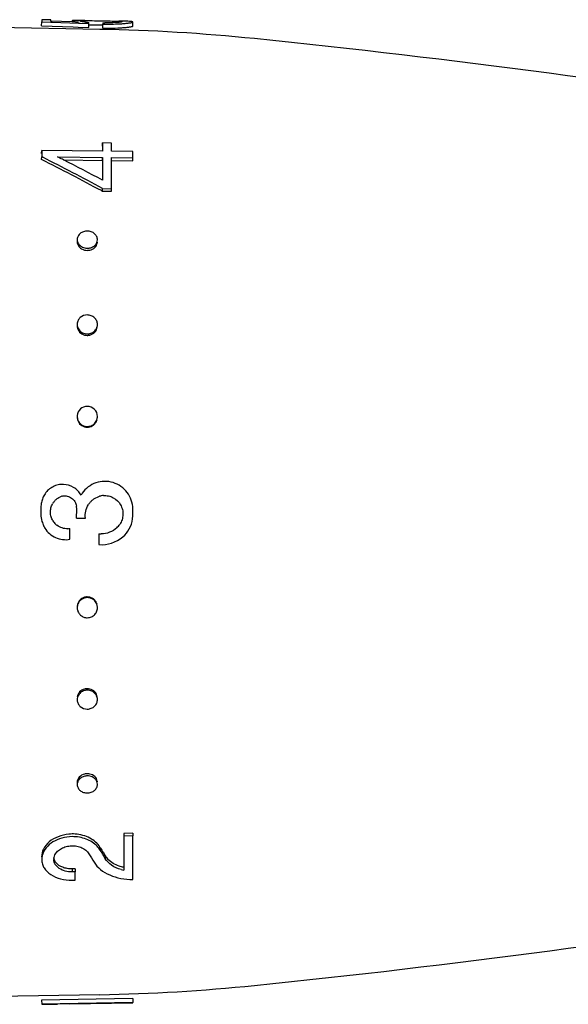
# Model space of a CAD drawing. Header units: millimetres. Extents: x 1279 to 58476, y -6899 to 74987.
# Tile 27 of 250: x 8298 to 8325, y -5953 to -5905. Entities that reach past the tile are written whole.
import ezdxf

# ---------------------------------------------------------------- set-up
doc = ezdxf.new("R2010")
doc.units = ezdxf.units.MM

msp = doc.modelspace()

# ---------------------------------------------------------------- linework, layer by layer
at = {"color": 0, "linetype": 'Continuous'}
for p, q in [((8298.625, -5905.144), (8298.628, -5904.945)), ((8298.628, -5904.84), (8298.628, -5904.945)), ((8299.078, -5904.848), (8298.628, -5904.84)), ((8298.628, -5904.945), (8299.077, -5904.96)), ((8299.077, -5904.96), (8299.145, -5904.963)), ((8299.078, -5904.916), (8299.078, -5904.848)), ((8300.138, -5904.95), (8299.078, -5904.916)), ((8299.145, -5904.963), (8300.436, -5905.008)), ((8300.128, -5904.896), (8300.127, -5904.949)), ((8300.441, -5904.959), (8300.138, -5904.95)), ((8300.291, -5904.955), (8300.291, -5904.94)), ((8300.436, -5905.008), (8300.522, -5905.011)), ((8300.522, -5905.011), (8300.952, -5905.027)), ((8300.728, -5904.954), (8300.729, -5904.89)), ((8300.949, -5905.226), (8300.952, -5905.027)), ((8300.952, -5905.027), (8300.952, -5904.974)), ((8301.562, -5904.894), (8301.684, -5904.896)), ((8301.635, -5905.255), (8301.638, -5905.056)), ((8301.638, -5904.993), (8301.638, -5905.056)), ((8302.476, -5904.907), (8302.465, -5904.907)), ((8302.475, -5904.967), (8302.476, -5904.921)), ((8302.491, -5904.908), (8302.476, -5904.907)), ((8303.124, -5905.154), (8303.128, -5904.954)), ((8301.493, -5905.318), (8291.624, -5905.145)), ((8298.625, -5905.144), (8300.174, -5905.198)), ((8300.174, -5905.198), (8300.432, -5905.207)), ((8300.432, -5905.207), (8300.949, -5905.226)), ((8300.95, -5905.087), (8300.982, -5905.087)), ((8301.561, -5905.094), (8301.636, -5905.095)), ((8298.625, -5911.432), (8298.628, -5911.285)), ((8298.628, -5911.285), (8298.628, -5911.597)), ((8301.628, -5911.324), (8298.628, -5911.285)), ((8301.625, -5911.069), (8301.628, -5910.918)), ((8301.628, -5910.918), (8301.628, -5911.324)), ((8302.078, -5910.924), (8301.628, -5910.918)), ((8302.078, -5911.33), (8302.078, -5910.924)), ((8303.128, -5911.343), (8302.078, -5911.33)), ((8303.128, -5911.654), (8303.128, -5911.343)), ((8298.625, -5911.741), (8298.628, -5911.597)), ((8298.628, -5911.597), (8298.684, -5911.625)), ((8299.414, -5911.607), (8301.628, -5911.635)), ((8299.469, -5911.635), (8299.414, -5911.607)), ((8299.707, -5911.755), (8301.625, -5911.779)), ((8301.625, -5911.779), (8301.628, -5911.635)), ((8301.625, -5911.779), (8301.625, -5912.637)), ((8301.628, -5911.635), (8301.628, -5912.754)), ((8302.074, -5911.785), (8303.124, -5911.798)), ((8302.078, -5913.173), (8302.078, -5911.641)), ((8302.078, -5911.641), (8303.128, -5911.654)), ((8303.124, -5911.798), (8303.128, -5911.654)), ((8301.572, -5913.271), (8301.625, -5913.299)), ((8301.625, -5913.299), (8301.628, -5913.168)), ((8301.625, -5913.299), (8302.074, -5913.304)), ((8301.628, -5913.168), (8302.078, -5913.173)), ((8302.074, -5913.304), (8302.078, -5913.173)), ((8300.338, -5929.422), (8300.788, -5929.422)), ((8300.018, -5930.463), (8300.018, -5929.928)), ((8301.448, -5930.191), (8301.448, -5930.725)), ((8303.124, -5944.96), (8302.674, -5944.965)), ((8302.674, -5944.965), (8302.678, -5945.097)), ((8303.128, -5945.091), (8302.678, -5945.097)), ((8302.678, -5945.097), (8302.678, -5946.785)), ((8303.124, -5944.96), (8303.128, -5945.091)), ((8303.128, -5947.234), (8303.128, -5945.091)), ((8301.502, -5945.649), (8301.506, -5945.787)), ((8301.531, -5945.696), (8301.502, -5945.649)), ((8301.648, -5946.025), (8301.619, -5945.977)), ((8301.757, -5946.072), (8301.761, -5946.213)), ((8300.275, -5946.717), (8300.125, -5946.719)), ((8300.125, -5946.719), (8300.128, -5946.865)), ((8300.275, -5946.717), (8300.278, -5946.863)), ((8300.278, -5946.863), (8300.128, -5946.865)), ((8300.128, -5947.273), (8300.278, -5947.271)), ((8300.278, -5947.271), (8300.278, -5946.863)), ((8301.493, -5952.921), (8291.624, -5953.093)), ((8303.124, -5953.105), (8298.625, -5953.184)), ((8303.124, -5953.105), (8303.128, -5953.305)), ((8298.625, -5953.184), (8298.628, -5953.383)), ((8298.625, -5953.194), (8298.628, -5953.394)), ((8303.128, -5953.305), (8298.628, -5953.383)), ((8298.628, -5953.383), (8298.628, -5953.394)), ((8299.978, -5953.375), (8299.415, -5953.385)), ((8299.978, -5953.371), (8303.128, -5953.317)), ((8299.978, -5953.375), (8299.978, -5953.371)), ((8303.128, -5953.317), (8303.128, -5953.305))]:
    msp.add_line(p, q, dxfattribs=at)
for centre, radius, start, end in [((8300.404, -5918.1), 13.227, 89.4411, 89.8689), ((8300.304, -5927.896), 23.023, 89.1611, 89.4301), ((8300.019, -5946.997), 42.126, 88.9967, 89.1537), ((8300.879, -5910.168), 5.28, 90.802, 91.6255), ((8301.315, -5899.608), 5.379, 264.4209, 265.2299), ((8301.401, -5898.566), 6.424, 265.2378, 265.9935), ((8301.812, -5894.965), 10.03, 269.0062, 269.6233), ((8301.855, -5892.514), 12.544, 269.0086, 269.7243), ((8301.937, -5895.224), 9.833, 272.604, 273.3682), ((8302.275, -5907.472), 2.559, 85.7717, 86.5413), ((8302.332, -5906.703), 1.789, 85.3674, 85.7466), ((8301.86, -5940.642), 35.74, 88.7845, 88.9876), ((8302.009, -5896.478), 8.577, 273.3742, 274.1744), ((8299.922, -5995.304), 90, 84.13647, 89), ((8301.935, -5895.356), 9.899, 272.5844, 273.3433), ((8302.009, -5896.627), 8.626, 273.3493, 274.1441), ((8258.036, -6403.159), 500, 80.7849, 84.13647), ((8251.604, -6005.936), 105.279, 61.6647, 63.47201), ((8251.339, -6005.559), 105.191, 61.44046, 63.25103), ((8254.707, -6000.535), 99.533, 63.12099, 63.27442), ((8251.795, -6006.222), 105.923, 61.93543, 63.10673), ((8300.705, -5915.79), 0.33, 178.1966, 179.9988), ((8300.881, -5915.632), 0.582, 256.3839, 269.3877), ((8300.884, -5915.53), 0.577, 256.3453, 269.3858), ((8300.88, -5915.642), 0.572, 269.4844, 276.215), ((8300.883, -5915.54), 0.567, 269.4846, 276.231), ((8300.879, -5915.632), 0.583, 276.2044, 282.5615), ((8300.882, -5915.529), 0.578, 276.2208, 282.5995), ((8301.035, -5915.799), 0.34, 350.7701, 358.1614), ((8300.792, -5919.939), 0.417, 180.044, 188.3148), ((8300.963, -5919.87), 0.415, 357.3732, 359.9964), ((8300.878, -5919.889), 0.519, 269.6646, 277.0861), ((8300.881, -5919.82), 0.515, 269.6648, 277.1036), ((8300.876, -5919.874), 0.533, 277.0798, 284.0515), ((8300.879, -5919.806), 0.529, 277.098, 284.093), ((8300.907, -5924.404), 0.471, 354.8154, 359.9851), ((8300.876, -5924.442), 0.492, 269.8571, 277.6864), ((8300.879, -5924.411), 0.488, 269.8574, 277.7049), ((8300.874, -5924.425), 0.509, 277.6834, 285.011), ((8300.877, -5924.394), 0.505, 277.7025, 285.0544), ((8299.684, -5928.818), 1.073, 152.1571, 158.3337), ((8299.689, -5928.82), 1.078, 145.9704, 152.1594), ((8299.767, -5928.89), 0.569, 108.7448, 116.1595), ((8299.769, -5928.897), 0.576, 101.6028, 108.7468), ((8301.742, -5929.231), 0.927, 100.7837, 106.9207), ((8301.732, -5929.182), 0.878, 93.8951, 100.7379), ((8300.579, -5929.058), 1.999, 164.808, 168.1654), ((8299.667, -5928.811), 1.054, 158.3318, 164.7886), ((8299.885, -5929.121), 0.828, 140.8707, 150.3087), ((8299.892, -5929.126), 0.836, 130.1716, 140.8695), ((8298.042, -5929.119), 2.316, 352.4805, 7.1832), ((8301.751, -5929.273), 0.97, 138.9557, 147.5387), ((8301.745, -5929.269), 0.963, 129.9881, 138.9243), ((8300.466, -5929.119), 2.661, 352.617, 5.7964), ((8299.787, -5929.282), 1.181, 194.6023, 200.5271), ((8299.833, -5929.264), 1.23, 200.5407, 209.4474), ((8299.896, -5929.111), 0.841, 211.8891, 219.0761), ((8299.889, -5929.118), 0.831, 219.0533, 232.0289), ((8301.567, -5929.076), 1.119, 312.7756, 319.0143), ((8301.737, -5929.225), 0.893, 319.047, 325.886), ((8299.847, -5929.257), 1.247, 209.4292, 211.6367), ((8299.876, -5929.156), 0.785, 273.2244, 280.4384), ((8301.566, -5929.093), 1.104, 263.8642, 270.1259), ((8301.566, -5929.085), 1.644, 265.8993, 310.2058), ((8300.879, -5933.815), 0.51, 98.0269, 105.3394), ((8300.882, -5933.846), 0.507, 98.0461, 105.3827), ((8300.876, -5933.797), 0.493, 90.2068, 98.0303), ((8300.88, -5933.828), 0.489, 90.2071, 98.0487), ((8300.859, -5933.837), 0.481, 185.0847, 187.79), ((8300.88, -5938.368), 0.537, 97.7954, 104.7367), ((8300.884, -5938.436), 0.533, 97.8136, 104.7779), ((8300.878, -5938.351), 0.52, 90.3923, 97.8022), ((8300.882, -5938.419), 0.516, 90.3925, 97.8198), ((8300.705, -5942.449), 0.33, 180.0012, 181.8034), ((8300.882, -5942.612), 0.588, 97.2668, 103.5858), ((8300.885, -5942.715), 0.584, 97.2832, 103.6235), ((8300.88, -5942.598), 0.574, 90.5617, 97.2781), ((8300.884, -5942.7), 0.569, 90.5618, 97.294), ((8300.88, -5942.587), 0.563, 89.5723, 90.5364), ((8300.883, -5942.705), 0.574, 77.3795, 90.4724), ((8300.879, -5942.603), 0.579, 77.4233, 89.5238), ((8301.035, -5942.439), 0.34, 1.8386, 9.2299), ((8300.148, -5946.975), 1.981, 90.6662, 95.2549), ((8300.147, -5946.943), 1.949, 86.3178, 90.6522), ((8300.543, -5946.374), 1.129, 37.3043, 43.3274), ((8300.638, -5946.301), 1.009, 30.6653, 37.3109), ((8341.901, -5921.9), 46.929, 210.5968, 210.8677), ((8341.052, -5922.068), 46.046, 210.8741, 211.1479), ((8299.687, -5946.243), 0.458, 173.0331, 181.3955), ((8339.432, -5923.004), 44.808, 210.827, 211.4577), ((8339.7, -5922.885), 44.466, 211.1479, 211.4291), ((8340.178, -5922.931), 44.921, 210.9365, 211.2166), ((8302.548, -5945.587), 0.927, 211.491, 218.2851), ((8302.627, -5945.525), 1.027, 218.2854, 224.5012), ((8303.063, -5944.915), 1.908, 254.2381, 258.3711), ((8258.036, -5455.08), 500, 275.86353, 279.22391), ((8299.922, -5862.934), 90, 271, 275.86353)]:
    msp.add_arc(centre, radius, start, end, dxfattribs=at)
for points, knots in [([(8300.178, -5904.882), (8300.166, -5904.883), (8300.149, -5904.885), (8300.133, -5904.89), (8300.128, -5904.894), (8300.128, -5904.896)], [0, 0, 0, 0, 0.708486, 0.898996, 1, 1, 1, 1]), ([(8300.128, -5904.896), (8300.128, -5904.901), (8300.147, -5904.909), (8300.175, -5904.918), (8300.228, -5904.929), (8300.268, -5904.936), (8300.291, -5904.94)], [0, 0, 0, 0, 0.080473, 0.272652, 0.58028, 1, 1, 1, 1]), ([(8300.278, -5904.875), (8300.267, -5904.875), (8300.234, -5904.877), (8300.201, -5904.879), (8300.178, -5904.882)], [0, 0, 0, 0, 0.312325, 1, 1, 1, 1]), ([(8300.434, -5904.873), (8300.419, -5904.873), (8300.367, -5904.873), (8300.315, -5904.874), (8300.278, -5904.875)], [0, 0, 0, 0, 0.28218, 1, 1, 1, 1]), ([(8300.291, -5904.94), (8300.302, -5904.941), (8300.352, -5904.949), (8300.402, -5904.955), (8300.441, -5904.959)], [0, 0, 0, 0, 0.219199, 1, 1, 1, 1]), ([(8300.526, -5904.912), (8300.526, -5904.909), (8300.536, -5904.904), (8300.544, -5904.903), (8300.55, -5904.902)], [0, 0, 0, 0, 0.306489, 1, 1, 1, 1]), ([(8300.792, -5904.961), (8300.754, -5904.957), (8300.689, -5904.95), (8300.613, -5904.939), (8300.568, -5904.93), (8300.546, -5904.924), (8300.533, -5904.919), (8300.526, -5904.914), (8300.526, -5904.912)], [0, 0, 0, 0, 0.416564, 0.727805, 0.840468, 0.923103, 0.975235, 1, 1, 1, 1]), ([(8300.55, -5904.902), (8300.554, -5904.901), (8300.577, -5904.898), (8300.6, -5904.896), (8300.618, -5904.895)], [0, 0, 0, 0, 0.191517, 1, 1, 1, 1]), ([(8300.618, -5904.895), (8300.626, -5904.894), (8300.663, -5904.892), (8300.7, -5904.891), (8300.729, -5904.89)], [0, 0, 0, 0, 0.216654, 1, 1, 1, 1]), ([(8300.805, -5904.889), (8300.819, -5904.888), (8300.878, -5904.888), (8300.938, -5904.888), (8300.984, -5904.888)], [0, 0, 0, 0, 0.229978, 1, 1, 1, 1]), ([(8300.984, -5904.888), (8301.028, -5904.888), (8301.221, -5904.888), (8301.413, -5904.891), (8301.562, -5904.894)], [0, 0, 0, 0, 0.228486, 1, 1, 1, 1]), ([(8301.684, -5904.896), (8301.824, -5904.898), (8302.072, -5904.904), (8302.321, -5904.911), (8302.43, -5904.918)], [0, 0, 0, 0, 0.5608, 1, 1, 1, 1]), ([(8302.387, -5904.976), (8302.343, -5904.979), (8302.13, -5904.993), (8301.916, -5904.996), (8301.746, -5904.995)], [0, 0, 0, 0, 0.202928, 1, 1, 1, 1]), ([(8301.795, -5905.058), (8301.846, -5905.058), (8302.042, -5905.058), (8302.238, -5905.053), (8302.383, -5905.047)], [0, 0, 0, 0, 0.261385, 1, 1, 1, 1]), ([(8302.586, -5904.942), (8302.585, -5904.943), (8302.58, -5904.947), (8302.564, -5904.953), (8302.526, -5904.961), (8302.464, -5904.969), (8302.415, -5904.973), (8302.387, -5904.976)], [0, 0, 0, 0, 0.026104, 0.078509, 0.271488, 0.580502, 1, 1, 1, 1]), ([(8302.476, -5904.921), (8302.491, -5904.922), (8302.517, -5904.924), (8302.551, -5904.929), (8302.571, -5904.933), (8302.583, -5904.937), (8302.585, -5904.94)], [0, 0, 0, 0, 0.402142, 0.703286, 0.901798, 1, 1, 1, 1]), ([(8302.585, -5904.94), (8302.585, -5904.94), (8302.585, -5904.941), (8302.586, -5904.941), (8302.586, -5904.942)], [0, 0, 0, 0, 0.519614, 1, 1, 1, 1]), ([(8303.048, -5904.929), (8302.992, -5904.922), (8302.848, -5904.916), (8302.705, -5904.912), (8302.618, -5904.91)], [0, 0, 0, 0, 0.393124, 1, 1, 1, 1]), ([(8302.634, -5905.032), (8302.703, -5905.027), (8302.802, -5905.018), (8302.923, -5905.004), (8302.994, -5904.994), (8303.049, -5904.984), (8303.091, -5904.974), (8303.114, -5904.967), (8303.128, -5904.958), (8303.128, -5904.954)], [0, 0, 0, 0, 0.415889, 0.585993, 0.728367, 0.841268, 0.923827, 0.975949, 1, 1, 1, 1]), ([(8303.108, -5904.941), (8303.104, -5904.94), (8303.084, -5904.934), (8303.064, -5904.931), (8303.048, -5904.929)], [0, 0, 0, 0, 0.194984, 1, 1, 1, 1]), ([(8303.128, -5904.954), (8303.128, -5904.951), (8303.121, -5904.945), (8303.113, -5904.942), (8303.108, -5904.941)], [0, 0, 0, 0, 0.34526, 1, 1, 1, 1]), ([(8300.982, -5905.087), (8301.026, -5905.088), (8301.219, -5905.088), (8301.412, -5905.091), (8301.561, -5905.094)], [0, 0, 0, 0, 0.228577, 1, 1, 1, 1]), ([(8301.635, -5905.255), (8301.7, -5905.256), (8301.949, -5905.258), (8302.198, -5905.254), (8302.382, -5905.245)], [0, 0, 0, 0, 0.261104, 1, 1, 1, 1]), ([(8302.632, -5905.231), (8302.701, -5905.226), (8302.799, -5905.217), (8302.92, -5905.203), (8302.991, -5905.193), (8303.046, -5905.184), (8303.088, -5905.174), (8303.111, -5905.166), (8303.124, -5905.158), (8303.124, -5905.154)], [0, 0, 0, 0, 0.416026, 0.586157, 0.728535, 0.841423, 0.923955, 0.976034, 1, 1, 1, 1]), ([(8300.878, -5915.266), (8300.815, -5915.266), (8300.689, -5915.285), (8300.525, -5915.369), (8300.411, -5915.503), (8300.38, -5915.614), (8300.378, -5915.668)], [0, 0, 0, 0, 0.270385, 0.528616, 0.769944, 1, 1, 1, 1]), ([(8301.378, -5915.699), (8301.38, -5915.643), (8301.353, -5915.527), (8301.241, -5915.383), (8301.073, -5915.29), (8300.944, -5915.267), (8300.878, -5915.266)], [0, 0, 0, 0, 0.229393, 0.470966, 0.729703, 1, 1, 1, 1]), ([(8300.378, -5915.668), (8300.377, -5915.716), (8300.395, -5915.815), (8300.449, -5915.9), (8300.482, -5915.937)], [0, 0, 0, 0, 0.488775, 1, 1, 1, 1]), ([(8301.274, -5915.945), (8301.305, -5915.911), (8301.355, -5915.834), (8301.376, -5915.743), (8301.378, -5915.699)], [0, 0, 0, 0, 0.509651, 1, 1, 1, 1]), ([(8300.375, -5915.79), (8300.375, -5915.882), (8300.46, -5916.078), (8300.644, -5916.174), (8300.744, -5916.198)], [0, 0, 0, 0, 0.47302, 1, 1, 1, 1]), ([(8300.482, -5915.937), (8300.499, -5915.956), (8300.574, -5916.027), (8300.672, -5916.072), (8300.748, -5916.091)], [0, 0, 0, 0, 0.24218, 1, 1, 1, 1]), ([(8301.005, -5916.2), (8301.095, -5916.18), (8301.263, -5916.101), (8301.357, -5915.936), (8301.37, -5915.853)], [0, 0, 0, 0, 0.524629, 1, 1, 1, 1]), ([(8301.008, -5916.093), (8301.034, -5916.087), (8301.132, -5916.058), (8301.223, -5916.001), (8301.274, -5915.945)], [0, 0, 0, 0, 0.260211, 1, 1, 1, 1]), ([(8300.878, -5919.402), (8300.755, -5919.401), (8300.562, -5919.468), (8300.413, -5919.666), (8300.381, -5919.785), (8300.379, -5919.844)], [0, 0, 0, 0, 0.507384, 0.755665, 1, 1, 1, 1]), ([(8301.378, -5919.87), (8301.378, -5919.809), (8301.35, -5919.685), (8301.239, -5919.529), (8301.072, -5919.427), (8300.943, -5919.402), (8300.878, -5919.402)], [0, 0, 0, 0, 0.241806, 0.488407, 0.741812, 1, 1, 1, 1]), ([(8300.379, -5919.844), (8300.376, -5919.895), (8300.386, -5919.963), (8300.41, -5920.027), (8300.417, -5920.042)], [0, 0, 0, 0, 0.747031, 1, 1, 1, 1]), ([(8300.379, -5919.999), (8300.392, -5920.09), (8300.48, -5920.269), (8300.652, -5920.366), (8300.744, -5920.39)], [0, 0, 0, 0, 0.489899, 1, 1, 1, 1]), ([(8300.417, -5920.042), (8300.446, -5920.109), (8300.539, -5920.231), (8300.676, -5920.299), (8300.748, -5920.318)], [0, 0, 0, 0, 0.492845, 1, 1, 1, 1]), ([(8301.005, -5920.392), (8301.097, -5920.369), (8301.27, -5920.274), (8301.357, -5920.096), (8301.37, -5920.006)], [0, 0, 0, 0, 0.510101, 1, 1, 1, 1]), ([(8301.008, -5920.319), (8301.07, -5920.304), (8301.189, -5920.251), (8301.278, -5920.156), (8301.311, -5920.103)], [0, 0, 0, 0, 0.506643, 1, 1, 1, 1]), ([(8301.311, -5920.103), (8301.321, -5920.087), (8301.356, -5920.02), (8301.375, -5919.945), (8301.378, -5919.889)], [0, 0, 0, 0, 0.253103, 1, 1, 1, 1]), ([(8300.878, -5923.908), (8300.757, -5923.908), (8300.507, -5923.999), (8300.391, -5924.24), (8300.38, -5924.359)], [0, 0, 0, 0, 0.501804, 1, 1, 1, 1]), ([(8301.378, -5924.404), (8301.378, -5924.278), (8301.27, -5924.014), (8301.006, -5923.909), (8300.878, -5923.908)], [0, 0, 0, 0, 0.49811, 1, 1, 1, 1]), ([(8300.379, -5924.503), (8300.392, -5924.598), (8300.476, -5924.785), (8300.651, -5924.89), (8300.744, -5924.916)], [0, 0, 0, 0, 0.498032, 1, 1, 1, 1]), ([(8300.396, -5924.53), (8300.419, -5924.612), (8300.508, -5924.77), (8300.665, -5924.858), (8300.748, -5924.881)], [0, 0, 0, 0, 0.49918, 1, 1, 1, 1]), ([(8301.005, -5924.917), (8301.088, -5924.894), (8301.245, -5924.808), (8301.334, -5924.652), (8301.357, -5924.57)], [0, 0, 0, 0, 0.50198, 1, 1, 1, 1]), ([(8301.008, -5924.882), (8301.081, -5924.862), (8301.22, -5924.791), (8301.31, -5924.663), (8301.339, -5924.594)], [0, 0, 0, 0, 0.50114, 1, 1, 1, 1]), ([(8300.568, -5928.281), (8300.48, -5928.129), (8300.224, -5927.866), (8299.786, -5927.737), (8299.434, -5927.769), (8299.183, -5927.859), (8298.962, -5928.009), (8298.845, -5928.144), (8298.795, -5928.217)], [0, 0, 0, 0, 0.249691, 0.498274, 0.623384, 0.748679, 0.874168, 1, 1, 1, 1]), ([(8303.114, -5928.85), (8303.1, -5928.708), (8303.025, -5928.426), (8302.718, -5927.938), (8302.068, -5927.547), (8301.311, -5927.621), (8300.827, -5927.934), (8300.641, -5928.158), (8300.568, -5928.281)], [0, 0, 0, 0, 0.125806, 0.251598, 0.500158, 0.748611, 0.874302, 1, 1, 1, 1]), ([(8299.653, -5928.333), (8299.73, -5928.317), (8299.892, -5928.317), (8300.114, -5928.417), (8300.277, -5928.596), (8300.33, -5928.751), (8300.34, -5928.83)], [0, 0, 0, 0, 0.248903, 0.498305, 0.748695, 1, 1, 1, 1]), ([(8301.672, -5928.306), (8301.756, -5928.301), (8301.926, -5928.313), (8302.243, -5928.429), (8302.497, -5928.678), (8302.62, -5928.995), (8302.646, -5929.25), (8302.6, -5929.502), (8302.524, -5929.656), (8302.477, -5929.726)], [0, 0, 0, 0, 0.124702, 0.249421, 0.497433, 0.62303, 0.748788, 0.874419, 1, 1, 1, 1]), ([(8298.622, -5928.648), (8298.606, -5928.725), (8298.56, -5929.034), (8298.585, -5929.353), (8298.644, -5929.58)], [0, 0, 0, 0, 0.250786, 1, 1, 1, 1]), ([(8299.183, -5929.555), (8299.144, -5929.493), (8299.082, -5929.356), (8299.05, -5929.135), (8299.074, -5928.913), (8299.13, -5928.774), (8299.166, -5928.711)], [0, 0, 0, 0, 0.249892, 0.499949, 0.75024, 1, 1, 1, 1]), ([(8300.788, -5929.422), (8300.772, -5929.307), (8300.781, -5929.07), (8300.87, -5928.85), (8300.932, -5928.752)], [0, 0, 0, 0, 0.500135, 1, 1, 1, 1]), ([(8299.92, -5929.94), (8299.824, -5929.945), (8299.629, -5929.922), (8299.454, -5929.831), (8299.378, -5929.772)], [0, 0, 0, 0, 0.50069, 1, 1, 1, 1]), ([(8302.627, -5930.341), (8302.756, -5930.231), (8302.975, -5929.96), (8303.084, -5929.63), (8303.106, -5929.461)], [0, 0, 0, 0, 0.49938, 1, 1, 1, 1]), ([(8298.786, -5929.911), (8298.848, -5930.012), (8299.004, -5930.198), (8299.309, -5930.395), (8299.658, -5930.491), (8299.901, -5930.485), (8300.018, -5930.463)], [0, 0, 0, 0, 0.249964, 0.499879, 0.749906, 1, 1, 1, 1]), ([(8302.327, -5929.898), (8302.225, -5929.992), (8301.986, -5930.144), (8301.707, -5930.197), (8301.568, -5930.197)], [0, 0, 0, 0, 0.500561, 1, 1, 1, 1]), ([(8300.744, -5933.323), (8300.651, -5933.348), (8300.476, -5933.453), (8300.392, -5933.64), (8300.379, -5933.735)], [0, 0, 0, 0, 0.501968, 1, 1, 1, 1]), ([(8300.748, -5933.357), (8300.665, -5933.38), (8300.508, -5933.469), (8300.419, -5933.626), (8300.396, -5933.709)], [0, 0, 0, 0, 0.50082, 1, 1, 1, 1]), ([(8301.357, -5933.668), (8301.334, -5933.586), (8301.245, -5933.431), (8301.088, -5933.344), (8301.005, -5933.322)], [0, 0, 0, 0, 0.49802, 1, 1, 1, 1]), ([(8301.339, -5933.645), (8301.31, -5933.575), (8301.22, -5933.448), (8301.081, -5933.376), (8301.008, -5933.357)], [0, 0, 0, 0, 0.49886, 1, 1, 1, 1]), ([(8300.383, -5933.902), (8300.391, -5933.96), (8300.428, -5934.075), (8300.541, -5934.217), (8300.699, -5934.308), (8300.819, -5934.33), (8300.878, -5934.33)], [0, 0, 0, 0, 0.249231, 0.498303, 0.748586, 1, 1, 1, 1]), ([(8300.878, -5934.33), (8300.947, -5934.33), (8301.085, -5934.3), (8301.257, -5934.179), (8301.364, -5933.998), (8301.382, -5933.859), (8301.376, -5933.792)], [0, 0, 0, 0, 0.25144, 0.501784, 0.751362, 1, 1, 1, 1]), ([(8300.744, -5937.848), (8300.652, -5937.872), (8300.48, -5937.969), (8300.392, -5938.149), (8300.379, -5938.239)], [0, 0, 0, 0, 0.510101, 1, 1, 1, 1]), ([(8300.748, -5937.921), (8300.676, -5937.94), (8300.539, -5938.007), (8300.446, -5938.13), (8300.417, -5938.196)], [0, 0, 0, 0, 0.507155, 1, 1, 1, 1]), ([(8301.37, -5938.232), (8301.357, -5938.143), (8301.27, -5937.964), (8301.097, -5937.87), (8301.005, -5937.847)], [0, 0, 0, 0, 0.489899, 1, 1, 1, 1]), ([(8301.311, -5938.136), (8301.278, -5938.082), (8301.189, -5937.988), (8301.07, -5937.935), (8301.008, -5937.919)], [0, 0, 0, 0, 0.493357, 1, 1, 1, 1]), ([(8300.417, -5938.196), (8300.41, -5938.212), (8300.386, -5938.275), (8300.376, -5938.344), (8300.379, -5938.394)], [0, 0, 0, 0, 0.252969, 1, 1, 1, 1]), ([(8300.379, -5938.394), (8300.381, -5938.453), (8300.413, -5938.573), (8300.562, -5938.77), (8300.755, -5938.838), (8300.878, -5938.837)], [0, 0, 0, 0, 0.244335, 0.492616, 1, 1, 1, 1]), ([(8300.878, -5938.837), (8300.945, -5938.836), (8301.077, -5938.81), (8301.247, -5938.703), (8301.357, -5938.54), (8301.38, -5938.412), (8301.378, -5938.35)], [0, 0, 0, 0, 0.258416, 0.511779, 0.758272, 1, 1, 1, 1]), ([(8301.378, -5938.35), (8301.375, -5938.294), (8301.356, -5938.218), (8301.321, -5938.152), (8301.311, -5938.136)], [0, 0, 0, 0, 0.746897, 1, 1, 1, 1]), ([(8300.744, -5942.04), (8300.644, -5942.064), (8300.46, -5942.16), (8300.375, -5942.357), (8300.375, -5942.449)], [0, 0, 0, 0, 0.52698, 1, 1, 1, 1]), ([(8300.482, -5942.301), (8300.449, -5942.338), (8300.395, -5942.423), (8300.377, -5942.522), (8300.378, -5942.57)], [0, 0, 0, 0, 0.511225, 1, 1, 1, 1]), ([(8300.748, -5942.148), (8300.722, -5942.154), (8300.624, -5942.185), (8300.533, -5942.244), (8300.482, -5942.301)], [0, 0, 0, 0, 0.259523, 1, 1, 1, 1]), ([(8301.37, -5942.385), (8301.357, -5942.303), (8301.263, -5942.137), (8301.095, -5942.058), (8301.005, -5942.038)], [0, 0, 0, 0, 0.475371, 1, 1, 1, 1]), ([(8301.274, -5942.293), (8301.257, -5942.275), (8301.182, -5942.205), (8301.084, -5942.162), (8301.008, -5942.145)], [0, 0, 0, 0, 0.241743, 1, 1, 1, 1]), ([(8301.378, -5942.539), (8301.376, -5942.495), (8301.355, -5942.405), (8301.305, -5942.327), (8301.274, -5942.293)], [0, 0, 0, 0, 0.490349, 1, 1, 1, 1]), ([(8300.378, -5942.57), (8300.38, -5942.624), (8300.411, -5942.735), (8300.525, -5942.869), (8300.689, -5942.953), (8300.815, -5942.973), (8300.878, -5942.972)], [0, 0, 0, 0, 0.230056, 0.471384, 0.729615, 1, 1, 1, 1]), ([(8300.878, -5942.972), (8300.944, -5942.971), (8301.073, -5942.948), (8301.241, -5942.855), (8301.353, -5942.712), (8301.38, -5942.595), (8301.378, -5942.539)], [0, 0, 0, 0, 0.270297, 0.529034, 0.770607, 1, 1, 1, 1]), ([(8299.966, -5945.002), (8299.786, -5945.019), (8299.439, -5945.099), (8298.998, -5945.351), (8298.696, -5945.705), (8298.622, -5945.994), (8298.625, -5946.129)], [0, 0, 0, 0, 0.285569, 0.551478, 0.78834, 1, 1, 1, 1]), ([(8300.128, -5945.126), (8299.96, -5945.128), (8299.629, -5945.174), (8299.185, -5945.362), (8298.841, -5945.648), (8298.699, -5945.898), (8298.662, -5946.025)], [0, 0, 0, 0, 0.276815, 0.541296, 0.783329, 1, 1, 1, 1]), ([(8301.364, -5945.599), (8301.217, -5945.443), (8300.923, -5945.262), (8300.487, -5945.144), (8300.248, -5945.125), (8300.128, -5945.126)], [0, 0, 0, 0, 0.473959, 0.733478, 1, 1, 1, 1]), ([(8301.502, -5945.649), (8301.389, -5945.458), (8301.106, -5945.22), (8300.658, -5945.049), (8300.403, -5945.006), (8300.272, -5944.998)], [0, 0, 0, 0, 0.464053, 0.726092, 1, 1, 1, 1]), ([(8299.282, -5946.023), (8299.313, -5945.959), (8299.406, -5945.836), (8299.6, -5945.698), (8299.839, -5945.605), (8300.101, -5945.567), (8300.366, -5945.588), (8300.677, -5945.683), (8300.878, -5945.837), (8300.955, -5945.966)], [0, 0, 0, 0, 0.110355, 0.232071, 0.363298, 0.500079, 0.636986, 0.768855, 1, 1, 1, 1]), ([(8298.662, -5946.025), (8298.656, -5946.045), (8298.635, -5946.125), (8298.627, -5946.208), (8298.629, -5946.27)], [0, 0, 0, 0, 0.254201, 1, 1, 1, 1]), ([(8298.629, -5946.27), (8298.63, -5946.339), (8298.653, -5946.48), (8298.778, -5946.75), (8299.08, -5947.034), (8299.569, -5947.234), (8299.938, -5947.275), (8300.128, -5947.273)], [0, 0, 0, 0, 0.104904, 0.212347, 0.445391, 0.711352, 1, 1, 1, 1]), ([(8300.128, -5946.865), (8300.014, -5946.867), (8299.792, -5946.841), (8299.499, -5946.717), (8299.287, -5946.516), (8299.231, -5946.338), (8299.229, -5946.255)], [0, 0, 0, 0, 0.288289, 0.554647, 0.788959, 1, 1, 1, 1]), ([(8299.232, -5946.188), (8299.233, -5946.174), (8299.243, -5946.117), (8299.263, -5946.062), (8299.282, -5946.023)], [0, 0, 0, 0, 0.245195, 1, 1, 1, 1]), ([(8299.332, -5946.402), (8299.32, -5946.386), (8299.274, -5946.321), (8299.244, -5946.245), (8299.233, -5946.187)], [0, 0, 0, 0, 0.259352, 1, 1, 1, 1]), ([(8302.544, -5946.752), (8302.38, -5946.705), (8302.078, -5946.576), (8301.839, -5946.342), (8301.761, -5946.213)], [0, 0, 0, 0, 0.53047, 1, 1, 1, 1]), ([(8302.674, -5946.639), (8302.597, -5946.623), (8302.314, -5946.547), (8302.044, -5946.398), (8301.894, -5946.245)], [0, 0, 0, 0, 0.269283, 1, 1, 1, 1]), ([(8300.125, -5946.719), (8300.045, -5946.72), (8299.887, -5946.707), (8299.605, -5946.631), (8299.416, -5946.509), (8299.332, -5946.402)], [0, 0, 0, 0, 0.273822, 0.536871, 1, 1, 1, 1]), ([(8301.21, -5946.388), (8301.293, -5946.524), (8301.526, -5946.776), (8301.985, -5947.043), (8302.534, -5947.203), (8302.927, -5947.236), (8303.128, -5947.234)], [0, 0, 0, 0, 0.219385, 0.461046, 0.724092, 1, 1, 1, 1]), ([(8298.628, -5953.394), (8298.781, -5953.391), (8299.043, -5953.388), (8299.306, -5953.386), (8299.415, -5953.385)], [0, 0, 0, 0, 0.581949, 1, 1, 1, 1])]:
    msp.add_open_spline(points, degree=3, knots=knots, dxfattribs=at)
for points in [[(8300.744, -5920.39), (8300.786, -5920.401), (8300.831, -5920.407), (8300.875, -5920.408)], [(8300.748, -5920.318), (8300.79, -5920.329), (8300.834, -5920.335), (8300.878, -5920.335)], [(8300.38, -5924.359), (8300.375, -5924.416), (8300.381, -5924.475), (8300.396, -5924.53)], [(8301.339, -5924.594), (8301.359, -5924.547), (8301.372, -5924.497), (8301.376, -5924.447)], [(8300.744, -5924.916), (8300.786, -5924.927), (8300.831, -5924.934), (8300.875, -5924.934)], [(8300.748, -5924.881), (8300.79, -5924.893), (8300.834, -5924.899), (8300.878, -5924.899)], [(8299.352, -5928.487), (8299.402, -5928.445), (8299.457, -5928.408), (8299.516, -5928.379)], [(8301.126, -5928.531), (8301.227, -5928.447), (8301.346, -5928.382), (8301.472, -5928.344)], [(8300.396, -5933.709), (8300.381, -5933.764), (8300.375, -5933.822), (8300.38, -5933.879)], [(8301.005, -5933.322), (8300.963, -5933.31), (8300.919, -5933.304), (8300.875, -5933.305)], [(8301.008, -5933.357), (8300.966, -5933.345), (8300.922, -5933.339), (8300.878, -5933.339)], [(8301.376, -5933.792), (8301.372, -5933.741), (8301.359, -5933.691), (8301.339, -5933.645)], [(8301.005, -5937.847), (8300.963, -5937.836), (8300.919, -5937.831), (8300.875, -5937.831)], [(8301.008, -5937.919), (8300.966, -5937.908), (8300.922, -5937.903), (8300.878, -5937.903)]]:
    msp.add_open_spline(points, degree=3, dxfattribs=at)

doc.saveas('drawing.dxf')
